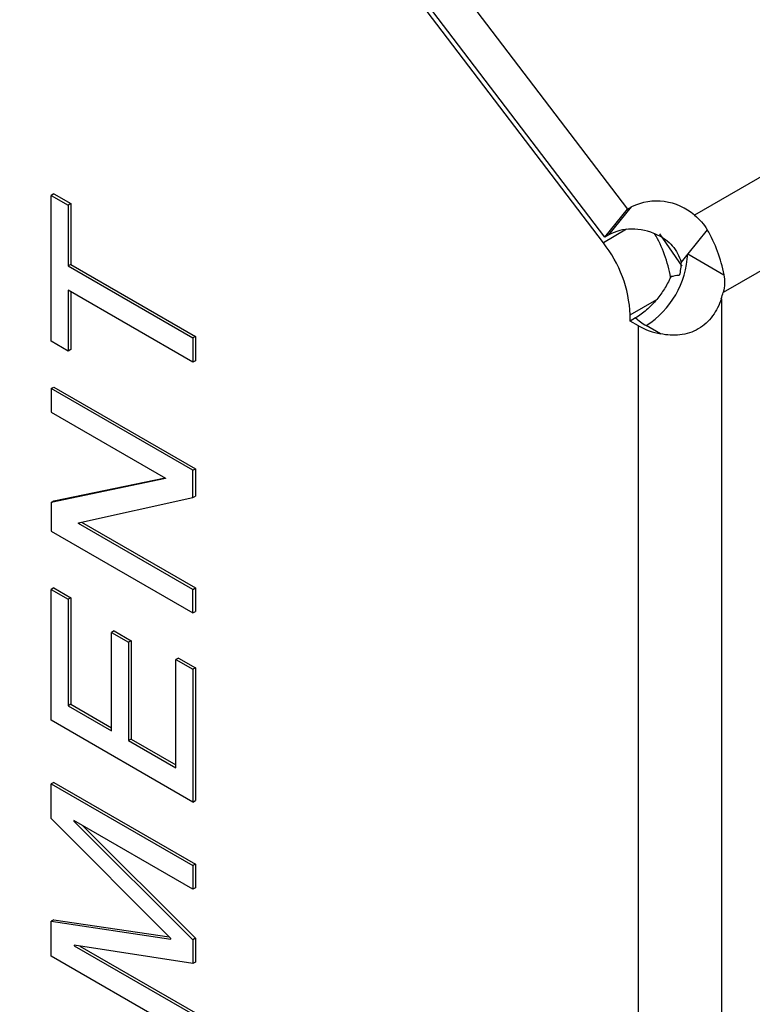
# Model space of a CAD drawing. Header units: millimetres. Extents: x -88 to 910, y -234 to 995.
# Tile 37 of 40: x 878 to 890, y 855 to 872. Entities that reach past the tile are written whole.
import ezdxf

# ---------------------------------------------------------------- set-up
doc = ezdxf.new("R2010")
doc.units = ezdxf.units.MM

msp = doc.modelspace()

# ---------------------------------------------------------------- linework, layer by layer
at = {"color": 7, "linetype": 'Continuous', "lineweight": 25}
for p, q in [((873.575, 887.943), (887.959, 869.058)), ((887.547, 868.485), (873.25, 887.256)), ((887.57, 868.578), (873.297, 887.34)), ((908.836, 880.347), (889.103, 868.955)), ((909.327, 879.03), (889.593, 867.638)), ((878.168, 869.319), (878.124, 869.294)), ((878.124, 869.294), (878.414, 869.127)), ((878.124, 866.803), (878.124, 869.294)), ((878.168, 869.319), (878.458, 869.152)), ((878.458, 869.152), (878.414, 869.127)), ((878.414, 869.127), (878.414, 868.089)), ((878.458, 869.152), (878.458, 868.114)), ((887.57, 868.578), (887.959, 869.058)), ((887.641, 868.618), (888.03, 869.099)), ((887.959, 869.058), (888.03, 869.099)), ((887.641, 868.618), (887.57, 868.578)), ((889.32, 868.707), (888.987, 868.296)), ((888.987, 868.296), (888.873, 868.156)), ((888.987, 868.296), (889.606, 867.938)), ((878.458, 868.114), (878.414, 868.089)), ((878.458, 868.114), (880.584, 866.887)), ((878.414, 868.089), (880.54, 866.862)), ((888.749, 867.907), (888.69, 867.916)), ((880.54, 866.447), (878.414, 867.674)), ((878.414, 867.674), (878.414, 866.636)), ((878.458, 867.649), (878.458, 866.662)), ((888.005, 867.256), (888.461, 867.519)), ((889.561, 867.527), (889.561, 621.288)), ((888.005, 867.148), (888.005, 867.256)), ((888.097, 867.201), (888.005, 867.148)), ((888.146, 867.067), (888.005, 867.148)), ((888.146, 621.288), (888.146, 867.067)), ((888.525, 866.93), (888.28, 867.071)), ((878.414, 866.636), (878.124, 866.803)), ((880.584, 866.887), (880.54, 866.862)), ((880.54, 866.862), (880.54, 866.447)), ((880.584, 866.887), (880.584, 866.472)), ((878.458, 866.662), (878.414, 866.636)), ((880.584, 866.472), (880.54, 866.447)), ((878.124, 865.997), (878.168, 866.023)), ((878.124, 865.997), (878.124, 865.596)), ((880.54, 864.603), (878.124, 865.997)), ((878.168, 866.023), (880.584, 864.629)), ((878.124, 865.596), (880.076, 864.47)), ((880.54, 864.603), (880.584, 864.629)), ((880.54, 864.137), (880.54, 864.603)), ((880.584, 864.629), (880.584, 864.162)), ((880.076, 864.461), (878.124, 864.054)), ((878.168, 864.079), (880.066, 864.475)), ((880.076, 864.47), (880.076, 864.461)), ((878.124, 864.054), (878.168, 864.079)), ((878.588, 863.705), (880.54, 864.137)), ((880.54, 864.137), (880.584, 864.162)), ((878.124, 864.054), (878.124, 863.563)), ((878.588, 863.696), (878.614, 863.711)), ((878.588, 863.696), (878.588, 863.705)), ((880.54, 862.57), (878.588, 863.696)), ((878.641, 863.717), (880.584, 862.595)), ((878.124, 863.563), (880.54, 862.168)), ((878.168, 862.594), (878.124, 862.569)), ((878.124, 860.336), (878.124, 862.569)), ((878.124, 862.569), (878.414, 862.402)), ((878.168, 862.594), (878.458, 862.427)), ((880.54, 862.57), (880.584, 862.595)), ((880.54, 862.168), (880.54, 862.57)), ((880.584, 862.595), (880.584, 862.194)), ((878.458, 862.427), (878.414, 862.402)), ((878.414, 862.402), (878.414, 860.583)), ((878.458, 862.427), (878.458, 860.609)), ((880.54, 862.168), (880.584, 862.194)), ((879.197, 861.861), (879.153, 861.836)), ((879.153, 860.156), (879.153, 861.836)), ((879.153, 861.836), (879.443, 861.669)), ((879.197, 861.861), (879.487, 861.694)), ((879.487, 861.694), (879.443, 861.669)), ((879.443, 861.669), (879.443, 859.989)), ((879.487, 861.694), (879.487, 860.015)), ((880.294, 861.398), (880.25, 861.373)), ((880.294, 861.398), (880.584, 861.231)), ((880.25, 859.523), (880.25, 861.373)), ((880.25, 861.373), (880.54, 861.206)), ((880.584, 861.231), (880.54, 861.206)), ((880.584, 861.231), (880.584, 858.967)), ((880.54, 861.206), (880.54, 858.941)), ((878.458, 860.609), (878.414, 860.583)), ((878.414, 860.583), (879.153, 860.156)), ((878.458, 860.609), (879.153, 860.207)), ((880.54, 858.941), (878.124, 860.336)), ((879.487, 860.015), (879.443, 859.989)), ((879.443, 859.989), (880.25, 859.523)), ((879.487, 860.015), (880.25, 859.574)), ((878.168, 859.276), (878.124, 859.251)), ((878.124, 858.663), (878.124, 859.251)), ((878.124, 859.251), (880.54, 857.856)), ((878.168, 859.276), (880.584, 857.882)), ((880.54, 858.941), (880.584, 858.967)), ((880.165, 856.613), (878.124, 858.663)), ((880.54, 857.455), (878.511, 858.626)), ((878.511, 858.626), (878.511, 858.617)), ((878.518, 858.622), (878.511, 858.617)), ((878.511, 858.617), (880.54, 856.592)), ((878.654, 858.543), (880.584, 856.617)), ((880.584, 857.882), (880.54, 857.856)), ((880.54, 857.856), (880.54, 857.455)), ((880.584, 857.882), (880.584, 857.48)), ((880.584, 857.48), (880.54, 857.455)), ((878.168, 856.933), (878.124, 856.908)), ((878.124, 856.314), (878.124, 856.908)), ((878.124, 856.908), (880.165, 856.604)), ((878.168, 856.933), (880.138, 856.64)), ((880.165, 856.604), (880.165, 856.613)), ((880.584, 856.617), (880.54, 856.592)), ((880.54, 856.592), (880.54, 856.184)), ((880.584, 856.617), (880.584, 856.209)), ((880.54, 856.184), (878.515, 856.499)), ((878.515, 856.499), (878.515, 856.49)), ((878.527, 856.497), (878.515, 856.49)), ((878.515, 856.49), (880.54, 855.321)), ((878.614, 856.483), (880.584, 855.346)), ((880.54, 854.919), (878.124, 856.314)), ((880.584, 856.209), (880.54, 856.184))]:
    msp.add_line(p, q, dxfattribs=at)
at = {"color": 8, "linetype": 'Continuous', "lineweight": 25}
for p, q in [((887.944, 868.714), (887.547, 868.485)), ((888.508, 868.639), (888.887, 868.087))]:
    msp.add_line(p, q, dxfattribs=at)
at = {"color": 7, "linetype": 'Continuous', "lineweight": 25}
for centre, radius, start, end in [((888.456, 868.204), 0.991, 49.2617, 115.4706), ((886.539, 867.532), 2.185, 9.5764, 30.5082), ((887.285, 867.511), 2.361, 10.4373, 30.4573), ((885.874, 867.161), 2.133, 2.5464, 38.3481), ((887.452, 868.366), 1.537, 302.6055, 357.3945), ((888.158, 868.002), 1.48, 341.3077, 345.7956), ((888.758, 868.164), 1.256, 240.879, 259.337)]:
    msp.add_arc(centre, radius, start, end, dxfattribs=at)
msp.add_ellipse((888.237, 867.835), major_axis=(0.776, -0.63), ratio=0.797274, start_param=1.895061, end_param=2.845676, dxfattribs=at)
for points in [[(889.103, 868.955), (889.191, 868.887), (889.264, 868.804), (889.32, 868.707)], [(888.873, 868.156), (888.87, 868.077), (888.862, 868), (888.843, 867.924)], [(889.606, 867.938), (889.623, 867.839), (889.619, 867.74), (889.593, 867.638)], [(888.843, 867.924), (888.787, 867.93), (888.74, 867.913), (888.693, 867.895)], [(888.097, 867.201), (888.148, 867.156), (888.209, 867.112), (888.28, 867.071)]]:
    msp.add_open_spline(points, degree=3, dxfattribs=at)
for points, knots in [([(888.466, 868.622), (888.565, 868.578), (888.654, 868.514), (888.794, 868.352), (888.844, 868.256), (888.873, 868.156)], [0, 0, 0, 0, 0.5, 0.5, 1, 1, 1, 1]), ([(888.693, 867.895), (888.661, 867.828), (888.628, 867.762), (888.55, 867.635), (888.508, 867.575), (888.461, 867.519)], [0, 0, 0, 0, 0.5, 0.5, 1, 1, 1, 1]), ([(888.461, 867.519), (888.405, 867.452), (888.346, 867.391), (888.224, 867.285), (888.161, 867.238), (888.097, 867.201)], [0, 0, 0, 0, 0.5, 0.5, 1, 1, 1, 1]), ([(889.561, 867.527), (889.526, 867.425), (889.478, 867.326), (889.346, 867.147), (889.263, 867.07), (889.071, 866.959), (888.963, 866.925), (888.743, 866.9), (888.631, 866.908), (888.525, 866.93)], [0, 0, 0, 0, 0.25, 0.25, 0.5, 0.5, 0.75, 0.75, 1, 1, 1, 1])]:
    msp.add_open_spline(points, degree=3, knots=knots, dxfattribs=at)

doc.saveas('drawing.dxf')
